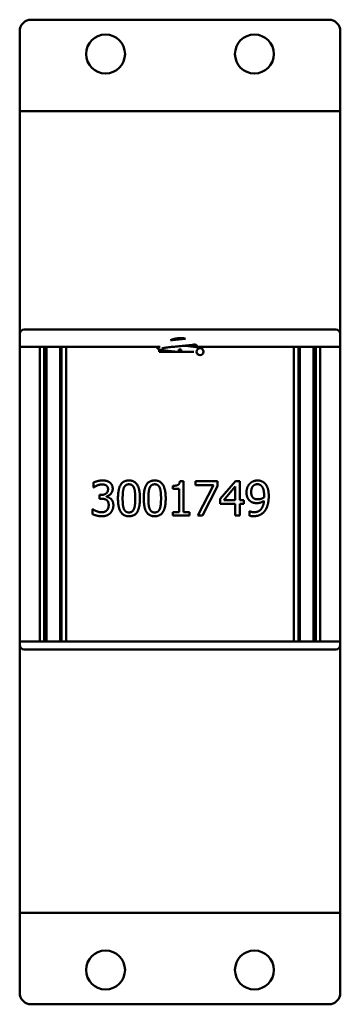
# Model space of a CAD drawing. Header units: inches. Extents: x 1.3 to 23.1, y 0.4 to 18.6.
# Tile 20 of 20: x 21.7 to 23.1, y 7.1 to 11.4. Entities that reach past the tile are written whole.
import ezdxf

# ---------------------------------------------------------------- set-up
doc = ezdxf.new("R2010")
doc.units = ezdxf.units.IN
doc.header["$LTSCALE"] = 0.8
doc.header["$MEASUREMENT"] = 0
doc.layers.add('Visible (ANSI)', color=7, linetype='Continuous', lineweight=50)

msp = doc.modelspace()

# ---------------------------------------------------------------- linework, layer by layer
at = {"layer": 'Visible (ANSI)'}
for p, q in [((21.7885, 11.4013), (23.0885, 11.4013)), ((21.7385, 11.0492), (21.7385, 11.3513)), ((23.1385, 11.3513), (23.1385, 11.0492)), ((21.7385, 11.0013), (21.7385, 11.0492)), ((23.1385, 11.0013), (23.1385, 11.0492)), ((21.7385, 11.0013), (21.7385, 10.0283)), ((21.7385, 11.0013), (21.7585, 11.0013)), ((21.7585, 11.0013), (23.1185, 11.0013)), ((23.1185, 11.0013), (23.1385, 11.0013)), ((23.1385, 10.0283), (23.1385, 11.0013)), ((21.7385, 9.9723), (21.7385, 10.0283)), ((21.7585, 10.0483), (23.1185, 10.0483)), ((23.1385, 10.0283), (23.1385, 9.9723)), ((22.3522, 9.9723), (21.7385, 9.9723)), ((21.7385, 8.6853), (21.7385, 9.9723)), ((21.826, 9.9723), (21.826, 8.6853)), ((21.8454, 9.9723), (21.8454, 8.6853)), ((21.8552, 9.9723), (21.8552, 8.6853)), ((21.9152, 9.9723), (21.9152, 8.6853)), ((21.9217, 9.9723), (21.9217, 8.6853)), ((21.9411, 8.6853), (21.9411, 9.9723)), ((22.3479, 9.9531), (22.3479, 9.9616)), ((22.3482, 9.9531), (22.3479, 9.9531)), ((22.4013, 9.9531), (22.3482, 9.9531)), ((22.3482, 9.9513), (22.3482, 9.9531)), ((22.4335, 9.9513), (22.3482, 9.9513)), ((22.4435, 9.9613), (22.4335, 9.9613)), ((22.4335, 9.9513), (22.4335, 9.9613)), ((22.4435, 9.9513), (22.4335, 9.9513)), ((22.4435, 9.9513), (22.4435, 9.9613)), ((22.4984, 9.9513), (22.4435, 9.9513)), ((23.1385, 9.9723), (22.516, 9.9723)), ((22.5292, 9.9723), (22.5292, 9.9673)), ((22.936, 9.9723), (22.936, 8.6853)), ((22.9554, 9.9723), (22.9554, 8.6853)), ((22.9619, 8.6853), (22.9619, 9.9723)), ((23.0219, 8.6853), (23.0219, 9.9723)), ((23.0317, 9.9723), (23.0317, 8.6853)), ((23.0511, 8.6853), (23.0511, 9.9723)), ((23.1385, 9.9723), (23.1385, 8.6853)), ((22.0606, 9.3586), (22.0606, 9.3799)), ((22.4381, 9.3864), (22.4537, 9.3864)), ((22.4537, 9.3864), (22.4537, 9.2513)), ((22.5069, 9.3859), (22.6021, 9.3859)), ((22.5069, 9.3683), (22.5069, 9.3859)), ((22.6021, 9.3859), (22.6021, 9.3635)), ((22.6135, 9.3086), (22.6806, 9.3859)), ((22.6806, 9.3859), (22.6991, 9.3859)), ((22.6991, 9.3859), (22.6991, 9.3036)), ((22.0618, 9.3586), (22.0606, 9.3586)), ((22.4071, 9.3518), (22.4071, 9.3655)), ((22.4344, 9.3518), (22.4071, 9.3518)), ((22.4344, 9.2513), (22.4344, 9.3518)), ((22.5844, 9.3683), (22.5069, 9.3683)), ((22.5158, 9.2359), (22.5844, 9.3683)), ((22.6021, 9.3635), (22.5372, 9.2359)), ((22.6798, 9.3622), (22.6293, 9.3036)), ((22.6798, 9.3036), (22.6798, 9.3622)), ((22.0871, 9.3256), (22.0938, 9.3256)), ((22.0871, 9.309), (22.0871, 9.3256)), ((22.0956, 9.309), (22.0871, 9.309)), ((22.117, 9.3193), (22.117, 9.3179)), ((22.6135, 9.2875), (22.6135, 9.3086)), ((22.6293, 9.3036), (22.6798, 9.3036)), ((22.6991, 9.3036), (22.717, 9.3036)), ((22.717, 9.3036), (22.717, 9.2875)), ((22.0564, 9.2633), (22.0579, 9.2633)), ((22.0564, 9.242), (22.0564, 9.2633)), ((22.4071, 9.2513), (22.4344, 9.2513)), ((22.4071, 9.2359), (22.4071, 9.2513)), ((22.4537, 9.2513), (22.4803, 9.2513)), ((22.4803, 9.2513), (22.4803, 9.2359)), ((22.6798, 9.2875), (22.6135, 9.2875)), ((22.6798, 9.2359), (22.6798, 9.2875)), ((22.6991, 9.2875), (22.6991, 9.2359)), ((22.717, 9.2875), (22.6991, 9.2875)), ((22.7419, 9.2544), (22.7429, 9.2544)), ((22.7419, 9.2351), (22.7419, 9.2544)), ((22.4803, 9.2359), (22.4071, 9.2359)), ((22.5372, 9.2359), (22.5158, 9.2359)), ((22.6991, 9.2359), (22.6798, 9.2359)), ((21.7385, 8.6703), (21.7385, 8.6853)), ((23.1385, 8.6853), (21.7385, 8.6853)), ((21.7385, 8.6703), (21.7385, 7.5013)), ((23.1185, 8.6503), (21.7585, 8.6503)), ((23.1385, 8.6853), (23.1385, 8.6703)), ((23.1385, 7.5013), (23.1385, 8.6703)), ((21.7585, 7.5013), (21.7385, 7.5013)), ((21.7385, 7.5013), (21.7385, 7.4535)), ((21.7585, 7.5013), (23.1185, 7.5013)), ((23.1385, 7.5013), (23.1185, 7.5013)), ((23.1385, 7.5013), (23.1385, 7.4535)), ((21.7385, 7.1513), (21.7385, 7.4535)), ((23.1385, 7.4535), (23.1385, 7.1513)), ((23.0885, 7.1013), (21.7885, 7.1013))]:
    msp.add_line(p, q, dxfattribs=at)
for centre, radius in [((22.1135, 11.2513), 0.085), ((22.7635, 11.2513), 0.085), ((22.5263, 9.9513), 0.015), ((22.1135, 7.2513), 0.085), ((22.7635, 7.2513), 0.085)]:
    msp.add_circle(centre, radius, dxfattribs=at)
for centre, radius, start, end in [((21.7885, 11.3513), 0.05, 90, 180), ((23.0885, 11.3513), 0.05, 0, 90), ((21.7585, 10.0283), 0.02, 90, 180), ((23.1185, 10.0283), 0.02, 0, 90), ((22.4385, 9.9143), 0.0968, 75.4841, 115.6849), ((22.4385, 9.9143), 0.0968, 36.8146, 45.2671), ((21.7585, 8.6703), 0.02, 180, 270), ((23.1185, 8.6703), 0.02, 270, 0), ((21.7885, 7.1513), 0.05, 180, 270), ((23.0885, 7.1513), 0.05, 270, 0)]:
    msp.add_arc(centre, radius, start, end, dxfattribs=at)
for points, knots in [([(22.5067, 9.983), (22.5046, 9.9827), (22.5024, 9.9824), (22.4916, 9.981), (22.4815, 9.9799), (22.4616, 9.9779), (22.4519, 9.977), (22.4328, 9.9751), (22.4232, 9.9742), (22.4052, 9.9724), (22.3967, 9.9715), (22.3818, 9.9698), (22.3753, 9.9689), (22.3677, 9.9677), (22.3656, 9.9673), (22.3622, 9.9666), (22.3609, 9.9663), (22.3593, 9.9659), (22.3589, 9.9657), (22.3589, 9.9657)], [10.5482511, 10.5482511, 10.5482511, 10.5482511, 10.5720296, 10.5720296, 10.659776, 10.659776, 10.7338742, 10.7338742, 10.8062209, 10.8062209, 10.8773872, 10.8773872, 10.9470401, 10.9470401, 10.979689, 10.979689, 11.0092282, 11.0092282, 11.0330043, 11.0330043, 11.0330043, 11.0330043]), ([(22.3966, 10.0015), (22.3968, 10.0016), (22.3969, 10.0016), (22.4059, 10.0025), (22.4156, 10.0035), (22.4348, 10.0053), (22.4445, 10.0063), (22.4568, 10.0074), (22.4598, 10.0077), (22.4628, 10.008)], [1.0126743, 1.0126743, 1.0126743, 1.0126743, 1.0139925, 1.0139925, 1.0895305, 1.0895305, 1.162335, 1.162335, 1.1856833, 1.1856833, 1.1856833, 1.1856833]), ([(22.4581, 9.9776), (22.4618, 9.9772), (22.4654, 9.9769), (22.4778, 9.9756), (22.4863, 9.9747), (22.5016, 9.9729), (22.5084, 9.9719), (22.5201, 9.9699), (22.5246, 9.969), (22.5308, 9.9666), (22.5329, 9.9657), (22.5365, 9.9628), (22.5378, 9.9615), (22.5398, 9.9583), (22.5406, 9.9564), (22.5412, 9.9534), (22.5413, 9.9524), (22.5413, 9.9513)], [11.5074335, 11.5074335, 11.5074335, 11.5074335, 11.5358221, 11.5358221, 11.6081342, 11.6081342, 11.6821041, 11.6821041, 11.7607274, 11.7607274, 11.7956161, 11.7956161, 11.8139562, 11.8139562, 11.8313769, 11.8313769, 11.8404212, 11.8404212, 11.8404212, 11.8404212]), ([(22.419, 9.9513), (22.4138, 9.9518), (22.4088, 9.9523), (22.3951, 9.9537), (22.3868, 9.9546), (22.3721, 9.9565), (22.3656, 9.9574), (22.3546, 9.9595), (22.3505, 9.9602), (22.3441, 9.9634), (22.3421, 9.9646), (22.3394, 9.9674), (22.3387, 9.9684), (22.3375, 9.9704), (22.3371, 9.9713), (22.3367, 9.9723)], [0.4072037, 0.4072037, 0.4072037, 0.4072037, 0.4473109, 0.4473109, 0.5198308, 0.5198308, 0.5942228, 0.5942228, 0.674591, 0.674591, 0.7034547, 0.7034547, 0.7154272, 0.7154272, 0.7246906, 0.7246906, 0.7246906, 0.7246906]), ([(22.5165, 9.94), (22.5154, 9.9403), (22.514, 9.9406), (22.5122, 9.9409), (22.5122, 9.9409), (22.5122, 9.9409)], [0.09702202, 0.09702202, 0.09702202, 0.09702202, 0.12664969, 0.12664969, 0.12708979, 0.12708979, 0.12708979, 0.12708979])]:
    msp.add_open_spline(points, degree=3, knots=knots, dxfattribs=at)
for points, degree in [([(22.419, 10.0038), (22.4143, 10.0043), (22.4097, 10.0047), (22.4052, 10.0052)], 3), ([(22.0606, 9.3799), (22.0671, 9.3834), (22.0896, 9.3891), (22.0997, 9.3891)], 2), ([(22.0997, 9.3891), (22.1099, 9.3891), (22.1251, 9.385), (22.1313, 9.3806)], 2), ([(22.1313, 9.3806), (22.1379, 9.3758), (22.1447, 9.3621), (22.1447, 9.3529)], 2), ([(22.1677, 9.3108), (22.1677, 9.3514), (22.1911, 9.389), (22.2157, 9.389)], 2), ([(22.2157, 9.389), (22.2403, 9.389), (22.2636, 9.3501), (22.2636, 9.3109)], 2), ([(22.2802, 9.3108), (22.2802, 9.3514), (22.3037, 9.389), (22.3282, 9.389)], 2), ([(22.3282, 9.389), (22.3529, 9.389), (22.3761, 9.3501), (22.3761, 9.3109)], 2), ([(22.4071, 9.3655), (22.4226, 9.3655), (22.4371, 9.3743), (22.4381, 9.3864)], 2), ([(22.7289, 9.3372), (22.7289, 9.3487), (22.7364, 9.3679), (22.743, 9.3749)], 2), ([(22.743, 9.3749), (22.7492, 9.3816), (22.7673, 9.389), (22.7765, 9.389)], 2), ([(22.7765, 9.389), (22.7869, 9.389), (22.8036, 9.382), (22.8098, 9.3755)], 2), ([(22.8098, 9.3755), (22.8176, 9.3672), (22.8261, 9.3405), (22.8261, 9.3199)], 2), ([(22.0766, 9.367), (22.0718, 9.3649), (22.0646, 9.3605), (22.0618, 9.3586)], 2), ([(22.0981, 9.3717), (22.0927, 9.3717), (22.0818, 9.369), (22.0766, 9.367)], 2), ([(22.0938, 9.3256), (22.1072, 9.3256), (22.1243, 9.3385), (22.1243, 9.3508)], 2), ([(22.1164, 9.3671), (22.1126, 9.3696), (22.1034, 9.3717), (22.0981, 9.3717)], 2), ([(22.1243, 9.3508), (22.1243, 9.3565), (22.1199, 9.3647), (22.1164, 9.3671)], 2), ([(22.1447, 9.3529), (22.1447, 9.3405), (22.1284, 9.3218), (22.117, 9.3193)], 2), ([(22.1933, 9.3565), (22.1903, 9.3489), (22.1881, 9.3255), (22.1881, 9.3108)], 2), ([(22.2157, 9.3723), (22.2073, 9.3723), (22.1965, 9.3644), (22.1933, 9.3565)], 2), ([(22.2377, 9.3568), (22.2346, 9.3644), (22.2241, 9.3723), (22.2157, 9.3723)], 2), ([(22.2431, 9.3109), (22.2431, 9.3264), (22.2407, 9.3491), (22.2377, 9.3568)], 2), ([(22.3059, 9.3565), (22.3028, 9.3489), (22.3006, 9.3255), (22.3006, 9.3108)], 2), ([(22.3282, 9.3723), (22.3198, 9.3723), (22.309, 9.3644), (22.3059, 9.3565)], 2), ([(22.3502, 9.3568), (22.3472, 9.3644), (22.3366, 9.3723), (22.3282, 9.3723)], 2), ([(22.3557, 9.3109), (22.3557, 9.3264), (22.3533, 9.3491), (22.3502, 9.3568)], 2), ([(22.7452, 9.2989), (22.7371, 9.3051), (22.7289, 9.3239), (22.7289, 9.3372)], 2), ([(22.7764, 9.3726), (22.764, 9.3726), (22.7493, 9.3548), (22.7493, 9.338)], 2), ([(22.7493, 9.338), (22.7493, 9.3286), (22.7542, 9.3163), (22.7595, 9.3119)], 2), ([(22.7953, 9.3641), (22.7909, 9.3689), (22.7818, 9.3726), (22.7764, 9.3726)], 2), ([(22.8058, 9.3244), (22.8058, 9.3396), (22.8002, 9.3588), (22.7953, 9.3641)], 2), ([(22.1182, 9.3036), (22.1139, 9.3067), (22.1024, 9.309), (22.0956, 9.309)], 2), ([(22.117, 9.3179), (22.1217, 9.3169), (22.1325, 9.3125), (22.1371, 9.3081)], 2), ([(22.1272, 9.2819), (22.1272, 9.29), (22.1224, 9.3006), (22.1182, 9.3036)], 2), ([(22.1371, 9.3081), (22.1418, 9.3039), (22.1476, 9.2903), (22.1476, 9.2804)], 2), ([(22.2157, 9.2328), (22.1909, 9.2328), (22.1677, 9.2713), (22.1677, 9.3108)], 2), ([(22.1881, 9.3108), (22.1881, 9.295), (22.19, 9.2739), (22.1932, 9.2656)], 2), ([(22.2636, 9.3109), (22.2636, 9.2706), (22.2401, 9.2328), (22.2157, 9.2328)], 2), ([(22.2378, 9.2652), (22.2407, 9.2726), (22.2431, 9.2955), (22.2431, 9.3109)], 2), ([(22.3282, 9.2328), (22.3034, 9.2328), (22.2802, 9.2713), (22.2802, 9.3108)], 2), ([(22.3006, 9.3108), (22.3006, 9.295), (22.3026, 9.2739), (22.3057, 9.2656)], 2), ([(22.3761, 9.3109), (22.3761, 9.2706), (22.3527, 9.2328), (22.3282, 9.2328)], 2), ([(22.3504, 9.2652), (22.3533, 9.2726), (22.3557, 9.2955), (22.3557, 9.3109)], 2), ([(22.7741, 9.29), (22.7658, 9.29), (22.7521, 9.2937), (22.7452, 9.2989)], 2), ([(22.7595, 9.3119), (22.7634, 9.3087), (22.773, 9.3067), (22.7786, 9.3067)], 2), ([(22.7616, 9.2504), (22.7813, 9.2504), (22.8038, 9.2764), (22.8053, 9.3005)], 2), ([(22.8053, 9.3005), (22.7973, 9.295), (22.7827, 9.29), (22.7741, 9.29)], 2), ([(22.7786, 9.3067), (22.785, 9.3067), (22.7999, 9.3112), (22.8055, 9.3149)], 2), ([(22.8055, 9.3149), (22.8056, 9.3164), (22.8058, 9.3214), (22.8058, 9.3244)], 2), ([(22.8261, 9.3199), (22.8261, 9.3013), (22.8177, 9.268), (22.8096, 9.257)], 2), ([(22.0579, 9.2633), (22.0642, 9.2587), (22.0856, 9.2502), (22.0962, 9.2502)], 2), ([(22.0962, 9.2502), (22.1024, 9.2502), (22.1148, 9.254), (22.1189, 9.2585)], 2), ([(22.1344, 9.2466), (22.1278, 9.2398), (22.1092, 9.2328), (22.0974, 9.2328)], 2), ([(22.1189, 9.2585), (22.1229, 9.263), (22.1272, 9.2737), (22.1272, 9.2819)], 2), ([(22.1476, 9.2804), (22.1476, 9.2703), (22.1407, 9.2532), (22.1344, 9.2466)], 2), ([(22.1932, 9.2656), (22.1961, 9.2578), (22.2069, 9.2494), (22.2157, 9.2494)], 2), ([(22.2157, 9.2494), (22.2239, 9.2494), (22.2348, 9.2573), (22.2378, 9.2652)], 2), ([(22.3057, 9.2656), (22.3087, 9.2578), (22.3195, 9.2494), (22.3282, 9.2494)], 2), ([(22.3282, 9.2494), (22.3365, 9.2494), (22.3473, 9.2573), (22.3504, 9.2652)], 2), ([(22.7429, 9.2544), (22.7454, 9.253), (22.7561, 9.2504), (22.7616, 9.2504)], 2), ([(22.8096, 9.257), (22.801, 9.2453), (22.7767, 9.233), (22.7589, 9.233)], 2), ([(22.0974, 9.2328), (22.0861, 9.2328), (22.064, 9.2382), (22.0564, 9.242)], 2), ([(22.7589, 9.233), (22.7549, 9.233), (22.7458, 9.2339), (22.7419, 9.2351)], 2)]:
    msp.add_open_spline(points, degree=degree, dxfattribs=at)

doc.saveas('drawing.dxf')
